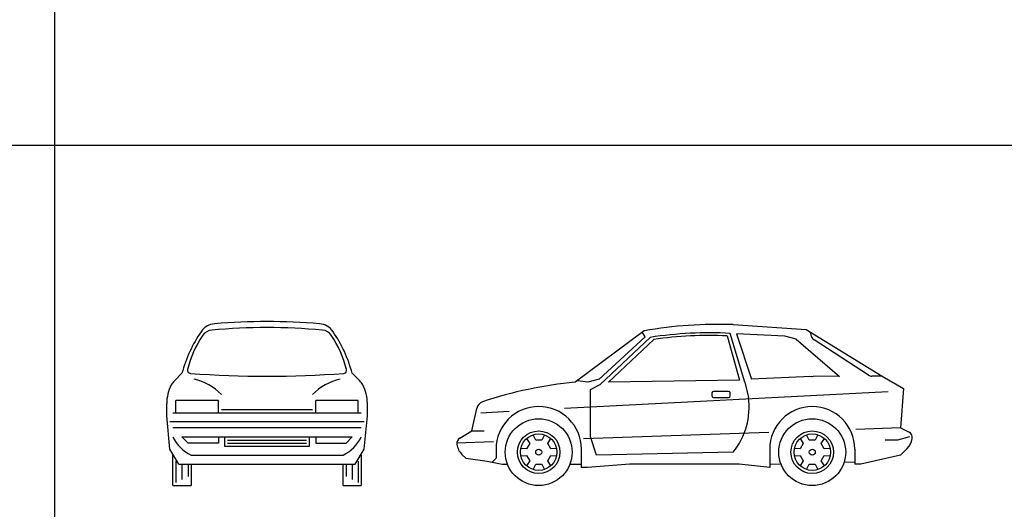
# Model space of a CAD drawing. Header units: millimetres. Extents: x 1343 to 64046, y 44602 to 77982.
# Tile 24 of 68: x 15591 to 23819, y 67861 to 71955. Entities that reach past the tile are written whole.
import ezdxf

# ---------------------------------------------------------------- set-up
doc = ezdxf.new("R2010")
doc.units = ezdxf.units.MM
doc.layers.add('L1', color=7, linetype='Continuous')

# ---------------------------------------------------------------- blocks, each defined once
blk = doc.blocks.new('A$C274E22EA')
for p, q in [((2311.4, 1346.2), (2919.8, 1304.4)), ((1568.2, 1294.3), (990.6, 863.6)), ((1574.8, 1244.6), (1190.6, 890)), ((1198.8, 844.7), (1617.8, 1239.1)), ((1574.8, 1244.6), (1552.5, 1280.1)), ((2260.6, 1251.9), (2364.1, 881.5)), ((2407.4, 863.6), (2285, 1272.9)), ((2743.6, 1249.2), (2337.6, 1270.1)), ((2337.6, 1270.1), (2463.8, 889)), ((2836.2, 1223.9), (2743.6, 1249.2)), ((2919.8, 1304.4), (3556, 914.4)), ((2965.6, 1247.3), (2956.4, 1282.5)), ((1270, 863.6), (1646.8, 1221.6)), ((2836.2, 1223.9), (3200.4, 912.3)), ((3441.8, 922.6), (2987.1, 1217.5)), ((2961.7, 912.3), (2463.8, 889)), ((3200.4, 912.3), (2981.8, 913.6)), ((3556, 914.4), (3469.4, 914.4)), ((3556, 914.4), (3733.8, 812.8)), ((1095.9, 863.6), (1008.8, 877.2)), ((1190.6, 890), (1095.9, 863.6)), ((1117.6, 803.2), (1198.8, 844.7)), ((2364.1, 881.5), (1270, 863.6)), ((2407.4, 863.6), (2438.4, 736.6)), ((900.4, 646), (3606.8, 787.4)), ((1117.6, 406.4), (1117.6, 803.2)), ((2133.6, 774.7), (2133.6, 749.3)), ((2273.3, 787.4), (2146.3, 787.4)), ((2286, 749.3), (2286, 774.7)), ((3733.8, 812.8), (3708.4, 482.6)), ((2146.3, 736.6), (2273.3, 736.6)), ((127, 457.2), (168.8, 645.5)), ((203.2, 609.6), (439.4, 621.9)), ((25.8, 396.5), (127, 457.2)), ((127, 457.2), (228.6, 457.2)), ((660.4, 381), (638.7, 424.3)), ((732.9, 424.3), (711.2, 381)), ((2610.1, 445), (1059.9, 391.9)), ((2946.4, 381), (2924.7, 424.3)), ((3018.9, 424.3), (2997.2, 381)), ((3708.4, 482.6), (3336.4, 469.9)), ((3708.4, 482.6), (3780.4, 446.6)), ((308.1, 366.2), (0, 355.6)), ((583.8, 392.6), (610.5, 352.2)), ((610.5, 352.2), (585.1, 308.2)), ((711.2, 381), (660.4, 381)), ((761.1, 352.2), (787.8, 392.6)), ((786.5, 308.2), (761.1, 352.2)), ((1168.4, 254), (1117.6, 406.4)), ((2869.8, 392.6), (2896.5, 352.2)), ((2896.5, 352.2), (2871.1, 308.2)), ((2997.2, 381), (2946.4, 381)), ((3047.1, 352.2), (3073.8, 392.6)), ((3072.5, 308.2), (3047.1, 352.2)), ((3683, 381), (3581.4, 381)), ((3784.6, 406.4), (3683, 381)), ((44.6, 260.2), (76.2, 228.6)), ((330.2, 304.8), (330.2, 228.6)), ((585.1, 308.2), (536.7, 311.1)), ((536.7, 247.7), (585.1, 250.6)), ((585.1, 250.6), (610.5, 206.6)), ((761.1, 206.6), (786.5, 250.6)), ((834.9, 311.1), (786.5, 308.2)), ((786.5, 250.6), (834.9, 247.7)), ((1041.4, 304.8), (1041.4, 152.4)), ((2311.4, 279.4), (1168.4, 254)), ((2616.2, 304.8), (2616.2, 152.4)), ((2871.1, 308.2), (2822.7, 311.1)), ((2822.7, 247.7), (2871.1, 250.6)), ((2871.1, 250.6), (2896.5, 206.6)), ((3047.1, 206.6), (3072.5, 250.6)), ((3120.9, 311.1), (3072.5, 308.2)), ((3072.5, 250.6), (3120.9, 247.7)), ((3327.4, 304.8), (3327.4, 177.8)), ((3708.4, 254), (3378.2, 177.8)), ((3765.4, 311), (3708.4, 254)), ((76.2, 228.6), (254, 203.2)), ((254, 203.2), (381, 177.8)), ((330.2, 228.6), (296.3, 194.7)), ((381, 177.8), (425.5, 177.8)), ((610.5, 206.6), (583.8, 166.2)), ((638.7, 134.5), (660.4, 177.8)), ((660.4, 177.8), (711.2, 177.8)), ((711.2, 177.8), (732.9, 134.5)), ((787.8, 166.2), (761.1, 206.6)), ((946.1, 177.8), (1041.4, 177.8)), ((1447.8, 177.8), (1092.2, 152.4)), ((2362.2, 177.8), (1447.8, 177.8)), ((2616.2, 152.4), (2362.2, 177.8)), ((2616.2, 178.5), (2710.2, 181.2)), ((2896.5, 206.6), (2869.8, 166.2)), ((2924.7, 134.5), (2946.4, 177.8)), ((2946.4, 177.8), (2997.2, 177.8)), ((2997.2, 177.8), (3018.9, 134.5)), ((3073.8, 166.2), (3047.1, 206.6)), ((3238.6, 196.3), (3327.4, 198.8)), ((3378.2, 177.8), (3327.4, 177.8)), ((1092.2, 152.4), (1041.4, 152.4))]:
    blk.add_line(p, q)
for centre, radius in [((685.8, 279.4), 279.4), ((2971.8, 279.4), 279.4), ((685.8, 279.4), 177.8), ((685.8, 279.4), 152.4), ((2971.8, 279.4), 177.8), ((2971.8, 279.4), 152.4), ((685.8, 279.4), 25.4), ((2971.8, 279.4), 25.4)]:
    blk.add_circle(centre, radius)
for centre, radius, start, end in [((2192.8, -2303), 3651.2, 88.13898, 99.84967), ((2115.1, -1982.2), 3259.5, 87.01211, 98.77711), ((2117.3, -2077.1), 3332, 87.53444, 98.11701), ((3014.8, 1260.1), 50.8, 194.6394, 237.03123), ((2961.7, 1064.7), 152.4, 270, 277.59464), ((3469.4, 965.2), 50.8, 237.03123, 270), ((1306.3, -2549.7), 3427.9, 95.28487, 108.53836), ((2146.3, 774.7), 12.7, 90, 180), ((2146.3, 749.3), 12.7, 180, 270), ((2273.3, 774.7), 12.7, 0, 90), ((2273.3, 749.3), 12.7, 270, 0), ((243.2, 629), 76.2, 110.55605, 167.47119), ((685.8, 304.8), 356.5, 0, 180), ((1851.2, 653.5), 593, 320.89281, 8.05897), ((2971.8, 304.8), 355.6, 0, 180), ((3757.7, 401.2), 50.8, 350.0485, 63.43495), ((51.9, 352.9), 50.8, 120.96376, 188.50083), ((152.4, 367.9), 152.4, 188.50083, 225), ((3657.6, 418.7), 152.4, 315, 350.0485)]:
    blk.add_arc(centre, radius, start, end)
blk = doc.blocks.new('A$C38977724')
for p, q in [((64, 876.8), (127, 939.8)), ((1612.4, 876.8), (1549.4, 939.8)), ((0, 584.2), (0, 685.8)), ((431.8, 711.2), (76.2, 711.2)), ((76.2, 609.6), (76.2, 711.2)), ((431.8, 609.6), (431.8, 711.2)), ((1600.2, 711.2), (1244.6, 711.2)), ((1244.6, 609.6), (1244.6, 711.2)), ((1600.2, 609.6), (1600.2, 711.2)), ((1676.4, 584.2), (1676.4, 685.8)), ((25.4, 304.8), (0, 584.2)), ((50.8, 609.6), (1625.6, 609.6)), ((457.2, 635), (1219.2, 635)), ((1651, 304.8), (1676.4, 584.2)), ((1651, 533.4), (25.4, 533.4)), ((1625.6, 482.6), (50.8, 482.6)), ((177.8, 355.6), (127, 406.4)), ((127, 406.4), (1549.4, 406.4)), ((431.8, 355.6), (177.8, 355.6)), ((431.8, 406.4), (431.8, 355.6)), ((482.6, 406.4), (482.6, 330.2)), ((482.6, 330.2), (1193.8, 330.2)), ((508, 381), (1168.4, 381)), ((508, 355.6), (1168.4, 355.6)), ((1193.8, 330.2), (1193.8, 406.4)), ((1244.6, 406.4), (1244.6, 355.6)), ((1244.6, 355.6), (1498.6, 355.6)), ((1498.6, 355.6), (1549.4, 406.4)), ((101.6, 177.8), (25.4, 304.8)), ((50.8, 0), (50.8, 254)), ((203.2, 254), (1473.2, 254)), ((1574.8, 177.8), (1651, 304.8)), ((1625.6, 254), (1625.6, 0)), ((76.2, 203.2), (76.2, 25.4)), ((101.6, 177.8), (1574.8, 177.8)), ((127, 177.8), (127, 50.8)), ((177.8, 177.8), (177.8, 76.2)), ((203.2, 177.8), (203.2, 0)), ((1473.2, 0), (1473.2, 177.8)), ((1498.6, 177.8), (1498.6, 76.2)), ((1549.4, 177.8), (1549.4, 50.8)), ((1600.2, 203.2), (1600.2, 25.4)), ((50.8, 0), (203.2, 0)), ((1473.2, 0), (1625.6, 0))]:
    blk.add_line(p, q)
for centre, radius, start, end in [((412.6, 1200.8), 152.4, 94.94196, 145.67126), ((838.2, -3771.9), 5092.7, 84.79369, 95.20819), ((838.2, -3721.1), 5092.7, 85.05804, 94.94196), ((1263.8, 1200.8), 152.4, 34.32874, 85.05804), ((1231.9, 641.3), 1144.5, 145.67126, 164.88429), ((997.9, 775.4), 846.3, 145.37118, 166.74116), ((385.1, 1198.6), 101.6, 95.20819, 145.37118), ((1291.3, 1198.6), 101.6, 34.62882, 84.79181), ((678.5, 775.4), 846.3, 13.25884, 34.62882), ((444.5, 641.3), 1144.5, 15.11571, 34.32874), ((198.9, 963.7), 25.4, 166.74116, 265.72306), ((838.2, 9512.3), 8597.9, 265.72306, 274.27694), ((1477.5, 963.7), 25.4, 274.27694, 13.25884), ((315.6, 691.8), 315.6, 151.74529, 181.08776), ((171.8, 769.1), 152.4, 135, 151.74529), ((127.6, 437.9), 462.3, 44.51581, 77.37498), ((1548.8, 437.9), 462.3, 102.62502, 135.48419), ((1504.6, 769.1), 152.4, 28.25471, 45), ((1360.8, 691.8), 315.6, 358.91224, 28.25471), ((342.9, 546.1), 323.8, 205.55997, 244.44003), ((1333.5, 546.1), 323.8, 295.55997, 334.44003)]:
    blk.add_arc(centre, radius, start, end)
blk = doc.blocks.new('FORMAT')
at = {"layer": 'L1', "color": 155, "true_color": 0x546d8e}
for p, q in [((15880.8, 77353.6), (15880.8, 44989.9)), ((64045.9, 70902.8), (3580.5, 70902.8))]:
    blk.add_line(p, q, dxfattribs=at)

msp = doc.modelspace()

# ---------------------------------------------------------------- block references
for name, p in [('A$C38977724', (16819.7, 68059.4)), ('A$C274E22EA', (19242.3, 68059.4))]:
    msp.add_blockref(name, p)
at = {"layer": 'L1'}
msp.add_blockref('FORMAT', (0, 0), dxfattribs=at)

doc.saveas('drawing.dxf')
